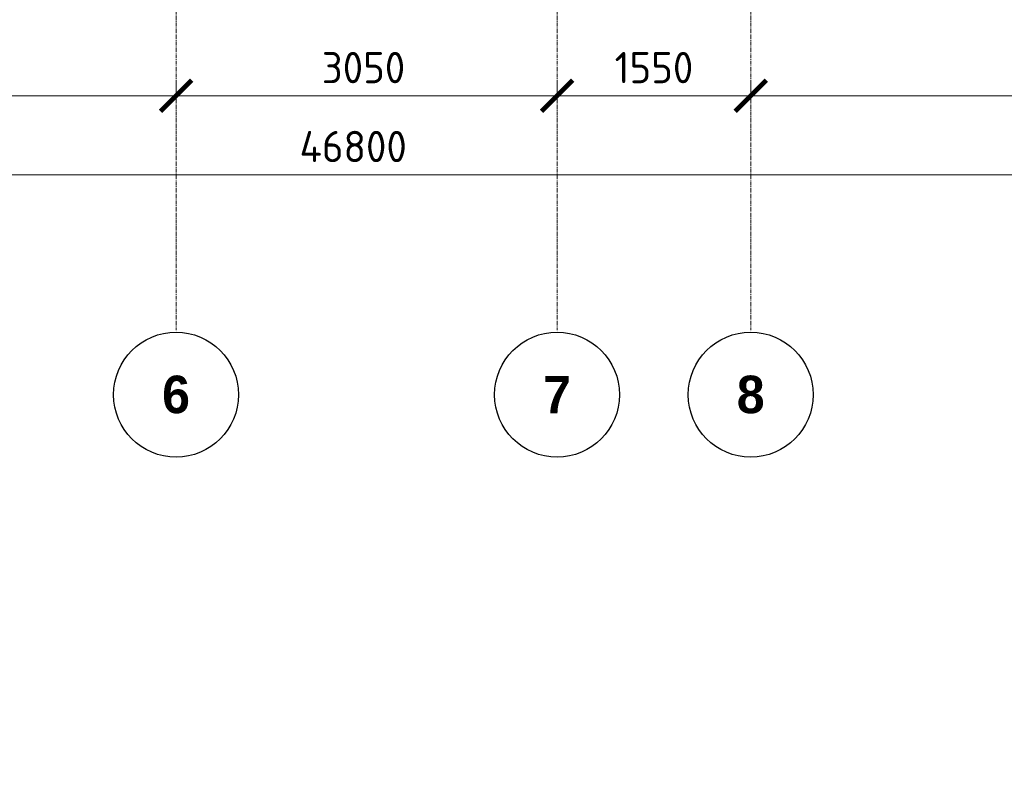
# Model space of a CAD drawing. Header units: millimetres. Extents: x -5898314 to 1055204, y -720802 to 1562611.
# Tile 180 of 256: x -170398 to -162516, y -55522 to -49535. Entities that reach past the tile are written whole.
import ezdxf

# ---------------------------------------------------------------- set-up
doc = ezdxf.new("R2010")
doc.units = ezdxf.units.MM
doc.linetypes.add('______5', pattern=[1100, 800, -100, 100, -100])
doc.linetypes.add('осевая', pattern=[50.8, 31.75, -6.35, 6.35, -6.35])
doc.layers.add('Оси', color=40, linetype='______5', lineweight=18)
doc.layers.add('Размерная линия_ общее', color=7, linetype='Continuous', lineweight=25)
doc.styles.add('Century Gothic', font='GOTHIC.TTF')
doc.styles.add('GOST-2.304_Type-B', font='GOST_Common.ttf')
doc.dimstyles.new('СПДС', dxfattribs={"dimscale": 100, "dimtxt": 2.5, "dimasz": 2, "dimexe": 1.25, "dimexo": 0, "dimtad": 1, "dimdec": 0, "dimrnd": 5, "dimtxsty": 'GOST-2.304_Type-B', "dimblk": 'ARCHTICK', "dimcen": 2.5, "dimdle": 2, "dimclrd": 1, "dimclre": 1, "dimclrt": 1, "dimadec": 0, "dimazin": 2, "dimtfac": 0.75, "dimtdec": 0, "dimtmove": 1, "dimatfit": 3, "dimfxl": 1, "dimtfillclr": 256, "dimtolj": 1, "dimarcsym": 1})

# ---------------------------------------------------------------- blocks, each defined once
blk = doc.blocks.new('_ArchTick')
at = {"color": 0, "linetype": 'ByBlock', "const_width": 0.15}
blk.add_lwpolyline([(-0.5, -0.5), (0.5, 0.5)], dxfattribs=at)
blk = doc.blocks.new('*D1635')
at = {"layer": 'DEFPOINTS', "color": 0, "linetype": 'Continuous', "lineweight": 0, "transparency": 16777216}
for p in [(-162865.1, -83167.2), (-162631.5, -83167.2), (-162633.8, -84567.2)]:
    blk.add_point(p, dxfattribs=at)
at = {"layer": 'Размерная линия_ общее', "color": 1, "linetype": 'Continuous', "lineweight": -2, "transparency": 16777216}
for p, q in [((-162865.1, -84767.2), (-162865.1, -82967.2)), ((-162631.5, -83167.2), (-162990.1, -83167.2)), ((-162633.8, -84567.2), (-162990.1, -84567.2))]:
    blk.add_line(p, q, dxfattribs=at)
at = {"layer": 'Размерная линия_ общее', "color": 1, "linetype": 'Continuous', "lineweight": -2, "transparency": 16777216, "xscale": 200, "yscale": 200, "zscale": 200}
for p, rotation in [((-162865.1, -83167.2), 90), ((-162865.1, -84567.2), 270)]:
    blk.add_blockref('_ArchTick', p, dxfattribs=dict(at, rotation=rotation))
at = {"layer": 'Размерная линия_ общее', "color": 1, "linetype": 'Continuous', "lineweight": 0, "transparency": 16777216, "insert": (-163027.6, -83838.7), "char_height": 200, "width": 71428.571, "attachment_point": 5, "rotation": 90, "style": 'GOST-2.304_Type-B'}
blk.add_mtext('\\A1;1400', dxfattribs=at)
blk = doc.blocks.new('*D1636')
at = {"layer": 'DEFPOINTS', "color": 0, "linetype": 'Continuous', "lineweight": 0, "transparency": 16777216}
for p in [(-162865.1, -82067.2), (-162633.8, -82067.2), (-162631.5, -83167.2)]:
    blk.add_point(p, dxfattribs=at)
at = {"layer": 'Размерная линия_ общее', "color": 1, "linetype": 'Continuous', "lineweight": -2, "transparency": 16777216}
for p, q in [((-162865.1, -83367.2), (-162865.1, -81867.2)), ((-162633.8, -82067.2), (-162990.1, -82067.2)), ((-162631.5, -83167.2), (-162990.1, -83167.2))]:
    blk.add_line(p, q, dxfattribs=at)
at = {"layer": 'Размерная линия_ общее', "color": 1, "linetype": 'Continuous', "lineweight": -2, "transparency": 16777216, "xscale": 200, "yscale": 200, "zscale": 200}
for p, rotation in [((-162865.1, -82067.2), 90), ((-162865.1, -83167.2), 270)]:
    blk.add_blockref('_ArchTick', p, dxfattribs=dict(at, rotation=rotation))
at = {"layer": 'Размерная линия_ общее', "color": 1, "linetype": 'Continuous', "lineweight": 0, "transparency": 16777216, "insert": (-163027.6, -82588.7), "char_height": 200, "width": 71428.571, "attachment_point": 5, "rotation": 90, "style": 'GOST-2.304_Type-B'}
blk.add_mtext('\\A1;1100', dxfattribs=at)
blk = doc.blocks.new('*D1642')
at = {"layer": 'DEFPOINTS', "color": 0, "linetype": 'Continuous', "lineweight": 0, "transparency": 16777216}
for p in [(-163430.5, -80162.3), (-163199.2, -80162.3), (-163199.2, -82067.2)]:
    blk.add_point(p, dxfattribs=at)
at = {"layer": 'Размерная линия_ общее', "color": 1, "linetype": 'Continuous', "lineweight": -2, "transparency": 16777216}
for p, q in [((-163430.5, -82267.2), (-163430.5, -79962.3)), ((-163199.2, -80162.3), (-163555.5, -80162.3)), ((-163199.2, -82067.2), (-163555.5, -82067.2))]:
    blk.add_line(p, q, dxfattribs=at)
at = {"layer": 'Размерная линия_ общее', "color": 1, "linetype": 'Continuous', "lineweight": -2, "transparency": 16777216, "xscale": 200, "yscale": 200, "zscale": 200}
for p, rotation in [((-163430.5, -80162.3), 90), ((-163430.5, -82067.2), 270)]:
    blk.add_blockref('_ArchTick', p, dxfattribs=dict(at, rotation=rotation))
at = {"layer": 'Размерная линия_ общее', "color": 1, "linetype": 'Continuous', "lineweight": 0, "transparency": 16777216, "insert": (-163593, -81134.8), "char_height": 200, "width": 71428.571, "attachment_point": 5, "rotation": 90, "style": 'GOST-2.304_Type-B'}
blk.add_mtext('\\A1;1905', dxfattribs=at)
blk = doc.blocks.new('*D1643')
at = {"layer": 'DEFPOINTS', "color": 0, "linetype": 'Continuous', "lineweight": 0, "transparency": 16777216}
for p in [(-163430.5, -79072.3), (-163199.2, -79072.3), (-163199.2, -80162.3)]:
    blk.add_point(p, dxfattribs=at)
at = {"layer": 'Размерная линия_ общее', "color": 1, "linetype": 'Continuous', "lineweight": -2, "transparency": 16777216}
for p, q in [((-163430.5, -80362.3), (-163430.5, -78872.3)), ((-163199.2, -79072.3), (-163555.5, -79072.3)), ((-163199.2, -80162.3), (-163555.5, -80162.3))]:
    blk.add_line(p, q, dxfattribs=at)
at = {"layer": 'Размерная линия_ общее', "color": 1, "linetype": 'Continuous', "lineweight": -2, "transparency": 16777216, "xscale": 200, "yscale": 200, "zscale": 200}
for p, rotation in [((-163430.5, -79072.3), 90), ((-163430.5, -80162.3), 270)]:
    blk.add_blockref('_ArchTick', p, dxfattribs=dict(at, rotation=rotation))
at = {"layer": 'Размерная линия_ общее', "color": 1, "linetype": 'Continuous', "lineweight": 0, "transparency": 16777216, "insert": (-163593, -79638.8), "char_height": 200, "width": 71428.571, "attachment_point": 5, "rotation": 90, "style": 'GOST-2.304_Type-B'}
blk.add_mtext('\\A1;1090', dxfattribs=at)
blk = doc.blocks.new('*D1644')
at = {"layer": 'DEFPOINTS', "color": 0, "linetype": 'Continuous', "lineweight": 0, "transparency": 16777216}
for p in [(-169166, -79117.2), (-168508.8, -79117.2), (-168508.8, -80217.2)]:
    blk.add_point(p, dxfattribs=at)
at = {"layer": 'Размерная линия_ общее', "color": 1, "linetype": 'Continuous', "lineweight": -2, "transparency": 16777216}
for p, q in [((-169166, -80417.2), (-169166, -78917.2)), ((-168508.8, -79117.2), (-169291, -79117.2)), ((-168508.8, -80217.2), (-169291, -80217.2))]:
    blk.add_line(p, q, dxfattribs=at)
at = {"layer": 'Размерная линия_ общее', "color": 1, "linetype": 'Continuous', "lineweight": -2, "transparency": 16777216, "xscale": 200, "yscale": 200, "zscale": 200}
for p, rotation in [((-169166, -79117.2), 90), ((-169166, -80217.2), 270)]:
    blk.add_blockref('_ArchTick', p, dxfattribs=dict(at, rotation=rotation))
at = {"layer": 'Размерная линия_ общее', "color": 1, "linetype": 'Continuous', "lineweight": 0, "transparency": 16777216, "insert": (-169328.5, -79688.8), "char_height": 200, "width": 71428.571, "attachment_point": 5, "rotation": 90, "style": 'GOST-2.304_Type-B'}
blk.add_mtext('\\A1;1100', dxfattribs=at)
blk = doc.blocks.new('*D1648')
at = {"layer": 'DEFPOINTS', "color": 0, "linetype": 'Continuous', "lineweight": 0, "transparency": 16777216}
for p in [(-169288.7, -82787.2), (-167938.9, -82787.2), (-167938.9, -83857.2)]:
    blk.add_point(p, dxfattribs=at)
at = {"layer": 'Размерная линия_ общее', "color": 1, "linetype": 'Continuous', "lineweight": -2, "transparency": 16777216}
for p, q in [((-169288.7, -84057.2), (-169288.7, -82587.2)), ((-167938.9, -82787.2), (-169413.7, -82787.2)), ((-167938.9, -83857.2), (-169413.7, -83857.2))]:
    blk.add_line(p, q, dxfattribs=at)
at = {"layer": 'Размерная линия_ общее', "color": 1, "linetype": 'Continuous', "lineweight": -2, "transparency": 16777216, "xscale": 200, "yscale": 200, "zscale": 200}
for p, rotation in [((-169288.7, -82787.2), 90), ((-169288.7, -83857.2), 270)]:
    blk.add_blockref('_ArchTick', p, dxfattribs=dict(at, rotation=rotation))
at = {"layer": 'Размерная линия_ общее', "color": 1, "linetype": 'Continuous', "lineweight": 0, "transparency": 16777216, "insert": (-169451.2, -83422.6), "char_height": 200, "width": 71428.571, "attachment_point": 5, "rotation": 90, "style": 'GOST-2.304_Type-B'}
blk.add_mtext('\\A1;1070', dxfattribs=at)
blk = doc.blocks.new('*D1441')
at = {"color": 1, "lineweight": -2, "transparency": 16777216}
for p, q in [((-85704.7, -346670.2), (-85704.7, -346545.2)), ((-38904.7, -346670.2), (-38904.7, -346545.2)), ((-85904.7, -346670.2), (-38704.7, -346670.2))]:
    blk.add_line(p, q, dxfattribs=at)
at = {"layer": 'DEFPOINTS', "color": 0, "lineweight": 0, "transparency": 16777216}
for p in [(-85704.7, -346670.2), (-38904.7, -346670.2), (-38904.7, -346670.2)]:
    blk.add_point(p, dxfattribs=at)
at = {"color": 1, "lineweight": -2, "transparency": 16777216, "xscale": 250, "yscale": 250, "zscale": 250, "rotation": 180}
blk.add_blockref('_ArchTick', (-85704.7, -346670.2), dxfattribs=at)
at = {"color": 1, "lineweight": -2, "transparency": 16777216, "xscale": 250, "yscale": 250, "zscale": 250}
blk.add_blockref('_ArchTick', (-38904.7, -346670.2), dxfattribs=at)
at = {"color": 1, "lineweight": 0, "transparency": 16777216, "insert": (-67487.3, -346445.2), "char_height": 250, "width": 104166.667, "attachment_point": 5, "style": 'GOST-2.304_Type-B'}
blk.add_mtext('\\A1;46800', dxfattribs=at)
blk = doc.blocks.new('NSY101')
at = {"color": 0, "linetype": 'ByBlock', "lineweight": -2}
blk.add_circle((0, 0), 50, dxfattribs=at)
blk = doc.blocks.new('СЛОЖНЫЙ_ОБЪЕКТ_33')
at = {"layer": 'Оси', "color": 16, "linetype": 'Continuous', "lineweight": 25, "transparency": 33554687, "xscale": 9.999999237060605, "yscale": 9.999999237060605, "zscale": 9.999999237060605}
blk.add_blockref('NSY101', (21513, -43009.5), dxfattribs=at)
at = {"layer": 'Оси', "color": 16, "linetype": 'Continuous', "lineweight": 25, "transparency": 33554687, "insert": (21513, -43009.5), "char_height": 300, "width": 385, "attachment_point": 5, "style": 'Century Gothic'}
blk.add_mtext('\\A1;{\\fCentury Gothic|i0|b1;\\H300.000000;\\W1.000000;\\C16;6}\\P', dxfattribs=at)
blk = doc.blocks.new('СЛОЖНЫЙ_ОБЪЕКТ_34')
at = {"layer": 'Оси', "color": 16, "linetype": 'Continuous', "lineweight": 25, "transparency": 33554687, "xscale": 9.999999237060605, "yscale": 9.999999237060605, "zscale": 9.999999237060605}
blk.add_blockref('NSY101', (24563, -43009.5), dxfattribs=at)
at = {"layer": 'Оси', "color": 16, "linetype": 'Continuous', "lineweight": 25, "transparency": 33554687, "insert": (24563, -43009.5), "char_height": 300, "width": 385, "attachment_point": 5, "style": 'Century Gothic'}
blk.add_mtext('\\A1;{\\fCentury Gothic|i0|b1;\\H300.000000;\\W1.000000;\\C16;7}\\P', dxfattribs=at)
blk = doc.blocks.new('СЛОЖНЫЙ_ОБЪЕКТ_35')
at = {"layer": 'Оси', "color": 16, "linetype": 'Continuous', "lineweight": 25, "transparency": 33554687, "xscale": 9.999999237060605, "yscale": 9.999999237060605, "zscale": 9.999999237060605}
blk.add_blockref('NSY101', (26113, -43009.5), dxfattribs=at)
at = {"layer": 'Оси', "color": 16, "linetype": 'Continuous', "lineweight": 25, "transparency": 33554687, "insert": (26113, -43009.5), "char_height": 300, "width": 385, "attachment_point": 5, "style": 'Century Gothic'}
blk.add_mtext('\\A1;{\\fCentury Gothic|i0|b1;\\H300.000000;\\W1.000000;\\C16;8}\\P', dxfattribs=at)
blk = doc.blocks.new('*D1451')
at = {"color": 1, "lineweight": -2, "transparency": 16777216}
for p, q in [((-72354.7, -346038.9), (-72354.7, -345913.9)), ((-68904.7, -346038.9), (-68904.7, -345913.9)), ((-72554.7, -346038.9), (-68704.7, -346038.9))]:
    blk.add_line(p, q, dxfattribs=at)
at = {"layer": 'DEFPOINTS', "color": 0, "lineweight": 0, "transparency": 16777216}
for p in [(-72354.7, -346038.9), (-68904.7, -346038.9), (-68904.7, -346038.9)]:
    blk.add_point(p, dxfattribs=at)
at = {"color": 1, "lineweight": -2, "transparency": 16777216, "xscale": 250, "yscale": 250, "zscale": 250, "rotation": 180}
blk.add_blockref('_ArchTick', (-72354.7, -346038.9), dxfattribs=at)
at = {"color": 1, "lineweight": -2, "transparency": 16777216, "xscale": 250, "yscale": 250, "zscale": 250}
blk.add_blockref('_ArchTick', (-68904.7, -346038.9), dxfattribs=at)
at = {"color": 1, "lineweight": 0, "transparency": 16777216, "insert": (-70654.9, -345813.9), "char_height": 250, "width": 83333.333, "attachment_point": 5, "style": 'GOST-2.304_Type-B'}
blk.add_mtext('\\A1;3450', dxfattribs=at)
blk = doc.blocks.new('*D1452')
at = {"color": 1, "lineweight": -2, "transparency": 16777216}
for p, q in [((-68904.7, -346038.9), (-68904.7, -345913.9)), ((-65854.7, -346038.9), (-65854.7, -345913.9)), ((-69104.7, -346038.9), (-65654.7, -346038.9))]:
    blk.add_line(p, q, dxfattribs=at)
at = {"layer": 'DEFPOINTS', "color": 0, "lineweight": 0, "transparency": 16777216}
for p in [(-68904.7, -346038.9), (-65854.7, -346038.9), (-65854.7, -346038.9)]:
    blk.add_point(p, dxfattribs=at)
at = {"color": 1, "lineweight": -2, "transparency": 16777216, "xscale": 250, "yscale": 250, "zscale": 250, "rotation": 180}
blk.add_blockref('_ArchTick', (-68904.7, -346038.9), dxfattribs=at)
at = {"color": 1, "lineweight": -2, "transparency": 16777216, "xscale": 250, "yscale": 250, "zscale": 250}
blk.add_blockref('_ArchTick', (-65854.7, -346038.9), dxfattribs=at)
at = {"color": 1, "lineweight": 0, "transparency": 16777216, "insert": (-67404.9, -345813.9), "char_height": 250, "width": 83333.333, "attachment_point": 5, "style": 'GOST-2.304_Type-B'}
blk.add_mtext('\\A1;3050', dxfattribs=at)
blk = doc.blocks.new('*D1453')
at = {"color": 1, "lineweight": -2, "transparency": 16777216}
for p, q in [((-65854.71808, -346038.91005), (-65854.71808, -345913.91005)), ((-64304.71808, -346038.91005), (-64304.71808, -345913.91005)), ((-66054.71808, -346038.91005), (-64104.71808, -346038.91005))]:
    blk.add_line(p, q, dxfattribs=at)
at = {"layer": 'DEFPOINTS', "color": 0, "lineweight": 0, "transparency": 16777216}
for p in [(-65854.71808, -346038.91005), (-64304.71808, -346038.91005), (-64304.71808, -346038.91005)]:
    blk.add_point(p, dxfattribs=at)
at = {"color": 1, "lineweight": -2, "transparency": 16777216, "xscale": 250, "yscale": 250, "zscale": 250, "rotation": 180}
blk.add_blockref('_ArchTick', (-65854.71808, -346038.91005), dxfattribs=at)
at = {"color": 1, "lineweight": -2, "transparency": 16777216, "xscale": 250, "yscale": 250, "zscale": 250}
blk.add_blockref('_ArchTick', (-64304.71808, -346038.91005), dxfattribs=at)
at = {"color": 1, "lineweight": 0, "transparency": 16777216, "insert": (-65079.71808, -345813.91005), "char_height": 250, "width": 83333.3333333, "attachment_point": 5, "style": 'GOST-2.304_Type-B'}
blk.add_mtext('\\A1;1550', dxfattribs=at)
blk = doc.blocks.new('*D1454')
at = {"color": 1, "lineweight": -2, "transparency": 16777216}
for p, q in [((-64304.7, -346038.9), (-64304.7, -345913.9)), ((-58604.7, -346038.9), (-58604.7, -345913.9)), ((-64504.7, -346038.9), (-58404.7, -346038.9))]:
    blk.add_line(p, q, dxfattribs=at)
at = {"layer": 'DEFPOINTS', "color": 0, "lineweight": 0, "transparency": 16777216}
for p in [(-64304.7, -346038.9), (-58604.7, -346038.9), (-58604.7, -346038.9)]:
    blk.add_point(p, dxfattribs=at)
at = {"color": 1, "lineweight": -2, "transparency": 16777216, "xscale": 250, "yscale": 250, "zscale": 250, "rotation": 180}
blk.add_blockref('_ArchTick', (-64304.7, -346038.9), dxfattribs=at)
at = {"color": 1, "lineweight": -2, "transparency": 16777216, "xscale": 250, "yscale": 250, "zscale": 250}
blk.add_blockref('_ArchTick', (-58604.7, -346038.9), dxfattribs=at)
at = {"color": 1, "lineweight": 0, "transparency": 16777216, "insert": (-61479.9, -345813.9), "char_height": 250, "width": 83333.333, "attachment_point": 5, "style": 'GOST-2.304_Type-B'}
blk.add_mtext('\\A1;5700', dxfattribs=at)
blk = doc.blocks.new('*D1754')
at = {"layer": 'DEFPOINTS', "color": 0, "linetype": 'Continuous', "lineweight": 0, "transparency": 16777216}
for p in [(-167546.2, -41805.3), (-166660.3, -41805.3), (-166660.3, -41905.3)]:
    blk.add_point(p, dxfattribs=at)
at = {"layer": 'Размерная линия_ общее', "color": 1, "linetype": 'Continuous', "lineweight": -2, "transparency": 16777216}
for p, q in [((-167546.2, -41805.3), (-167546.2, -41605.3)), ((-166660.3, -41805.3), (-167671.2, -41805.3)), ((-167546.2, -41905.3), (-167546.2, -41805.3)), ((-166660.3, -41905.3), (-167671.2, -41905.3)), ((-167546.2, -41905.3), (-167546.2, -42105.3))]:
    blk.add_line(p, q, dxfattribs=at)
at = {"layer": 'Размерная линия_ общее', "color": 1, "linetype": 'Continuous', "lineweight": -2, "transparency": 16777216, "xscale": 200, "yscale": 200, "zscale": 200}
for p, rotation in [((-167546.2, -41805.3), 270), ((-167546.2, -41905.3), 90)]:
    blk.add_blockref('_ArchTick', p, dxfattribs=dict(at, rotation=rotation))
at = {"layer": 'Размерная линия_ общее', "color": 1, "linetype": 'Continuous', "lineweight": 0, "transparency": 16777216, "insert": (-167708.7, -41855.3), "char_height": 200, "width": 53571.429, "attachment_point": 5, "rotation": 90, "style": 'GOST-2.304_Type-B'}
blk.add_mtext('\\A1;100', dxfattribs=at)
blk = doc.blocks.new('*D1777')
at = {"layer": 'DEFPOINTS', "color": 0, "linetype": 'Continuous', "lineweight": 0, "transparency": 16777216}
for p in [(-168220.6, -41505.3), (-166192.6, -41505.3), (-166192.6, -41905.3)]:
    blk.add_point(p, dxfattribs=at)
at = {"layer": 'Размерная линия_ общее', "color": 1, "linetype": 'Continuous', "lineweight": -2, "transparency": 16777216}
for p, q in [((-168220.6, -42105.3), (-168220.6, -41305.3)), ((-166192.6, -41505.3), (-168345.6, -41505.3)), ((-166192.6, -41905.3), (-168345.6, -41905.3))]:
    blk.add_line(p, q, dxfattribs=at)
at = {"layer": 'Размерная линия_ общее', "color": 1, "linetype": 'Continuous', "lineweight": -2, "transparency": 16777216, "xscale": 200, "yscale": 200, "zscale": 200}
for p, rotation in [((-168220.6, -41505.3), 90), ((-168220.6, -41905.3), 270)]:
    blk.add_blockref('_ArchTick', p, dxfattribs=dict(at, rotation=rotation))
at = {"layer": 'Размерная линия_ общее', "color": 1, "linetype": 'Continuous', "lineweight": 0, "transparency": 16777216, "insert": (-168383.1, -41705.3), "char_height": 200, "width": 53571.429, "attachment_point": 5, "rotation": 90, "style": 'GOST-2.304_Type-B'}
blk.add_mtext('\\A1;400', dxfattribs=at)
blk = doc.blocks.new('*D1734')
at = {"layer": 'DEFPOINTS', "color": 0, "linetype": 'Continuous', "lineweight": 0, "transparency": 16777216}
for p in [(-162789.8, -37375.7), (-162639.4, -37375.7), (-162639.4, -37605.3)]:
    blk.add_point(p, dxfattribs=at)
at = {"layer": 'Размерная линия_ общее', "color": 1, "linetype": 'Continuous', "lineweight": -2, "transparency": 16777216}
for p, q in [((-162639.4, -37375.7), (-162914.8, -37375.7)), ((-162789.8, -37375.7), (-162789.8, -37805.3)), ((-162639.4, -37605.3), (-162914.8, -37605.3)), ((-162789.8, -37605.3), (-162789.8, -38407.8))]:
    blk.add_line(p, q, dxfattribs=at)
at = {"layer": 'Размерная линия_ общее', "color": 1, "linetype": 'Continuous', "lineweight": -2, "transparency": 16777216, "xscale": 200, "yscale": 200, "zscale": 200}
for p, rotation in [((-162789.8, -37375.7), 90), ((-162789.8, -37605.3), 270)]:
    blk.add_blockref('_ArchTick', p, dxfattribs=dict(at, rotation=rotation))
at = {"layer": 'Размерная линия_ общее', "color": 1, "linetype": 'Continuous', "lineweight": 0, "transparency": 16777216, "insert": (-162952.3, -38155.3), "char_height": 200, "width": 53571.429, "attachment_point": 5, "rotation": 90, "style": 'GOST-2.304_Type-B'}
blk.add_mtext('\\A1;230', dxfattribs=at)
blk = doc.blocks.new('*D1737')
at = {"layer": 'DEFPOINTS', "color": 0, "linetype": 'Continuous', "lineweight": 0, "transparency": 16777216}
for p in [(-169677.5, -39483.3), (-168553.7, -39483.3), (-168546, -40033.3, 200)]:
    blk.add_point(p, dxfattribs=at)
at = {"layer": 'Размерная линия_ общее', "color": 1, "linetype": 'Continuous', "lineweight": -2, "transparency": 16777216}
for p, q in [((-169677.5, -40233.3), (-169677.5, -39283.3)), ((-168553.7, -39483.3), (-169802.5, -39483.3)), ((-168546, -40033.3), (-169802.5, -40033.3))]:
    blk.add_line(p, q, dxfattribs=at)
at = {"layer": 'Размерная линия_ общее', "color": 1, "linetype": 'Continuous', "lineweight": -2, "transparency": 16777216, "xscale": 200, "yscale": 200, "zscale": 200}
for p, rotation in [((-169677.5, -39483.3), 90), ((-169677.5, -40033.3), 270)]:
    blk.add_blockref('_ArchTick', p, dxfattribs=dict(at, rotation=rotation))
at = {"layer": 'Размерная линия_ общее', "color": 1, "linetype": 'Continuous', "lineweight": 0, "transparency": 16777216, "insert": (-169840, -39758.3), "char_height": 200, "width": 53571.429, "attachment_point": 5, "rotation": 90, "style": 'GOST-2.304_Type-B'}
blk.add_mtext('\\A1;550', dxfattribs=at)
blk = doc.blocks.new('оси блок 2')
at = {"layer": 'Оси', "color": 16, "linetype": 'осевая', "lineweight": 0, "transparency": 33554687}
for p, q in [((-68904.7, -322543), (-68904.7, -347914.1)), ((-65854.7, -322543), (-65854.7, -347914.1)), ((-64304.7, -322543), (-64304.7, -347914.1))]:
    blk.add_line(p, q, dxfattribs=at)
at = {"layer": 'Оси', "color": 16, "linetype": 'Continuous', "lineweight": 25, "transparency": 33554687}
for name in ['СЛОЖНЫЙ_ОБЪЕКТ_33', 'СЛОЖНЫЙ_ОБЪЕКТ_34', 'СЛОЖНЫЙ_ОБЪЕКТ_35']:
    blk.add_blockref(name, (-90418.2, -305420.5), dxfattribs=at)
at = {"lineweight": 0}
for base, p1, p2, picture, middle in [((-68904.7, -346038.9), (-72354.7, -346038.9), (-68904.7, -346038.9), '*D1451', (-70654.9, -346038.9)), ((-65854.7, -346038.9), (-68904.7, -346038.9), (-65854.7, -346038.9), '*D1452', (-67404.9, -346038.9)), ((-64304.7, -346038.9), (-65854.7, -346038.9), (-64304.7, -346038.9), '*D1453', (-65079.7, -346038.9)), ((-58604.7, -346038.9), (-64304.7, -346038.9), (-58604.7, -346038.9), '*D1454', (-61479.9, -346038.9)), ((-38904.7, -346670.2), (-85704.7, -346670.2), (-38904.7, -346670.2), '*D1441', (-67487.3, -346670.2))]:
    dim = blk.add_linear_dim(base=base, p1=p1, p2=p2, dimstyle='СПДС', override={"dimgap": 1}, dxfattribs=at)
    dim.commit()
    dim.dimension.update_dxf_attribs({"geometry": picture, "text_midpoint": middle, "dimtype": 160})

msp = doc.modelspace()

# ---------------------------------------------------------------- block references
at = {"layer": 'Размерная линия_ общее', "color": 218, "linetype": 'Continuous', "lineweight": 13, "true_color": 0x500050, "transparency": 33554687}
msp.add_blockref('оси блок 2', (-100241.48, 295896.02), dxfattribs=at)

# ---------------------------------------------------------------- dimensions: what is measured, and where the dimension line sits
at = {"layer": 'Размерная линия_ общее', "color": 218, "linetype": 'Continuous', "lineweight": 0, "true_color": 0x500050, "transparency": 33554687}
for base, p1, p2, picture, middle in [((-162789.77, -37375.74), (-162639.43, -37605.3), (-162639.43, -37375.74), '*D1734', (-162789.77, -38155.3)), ((-169677.46, -39483.32, 200), (-168546.04, -40033.32, 400), (-168553.75, -39483.32, 200), '*D1737', (-169677.46, -39758.32, 200)), ((-168220.58, -41505.3), (-166192.64, -41905.3), (-166192.64, -41505.3), '*D1777', (-168220.58, -41705.3)), ((-167546.2, -41805.3), (-166660.33, -41905.3), (-166660.33, -41805.3), '*D1754', (-167546.2, -41855.3)), ((-169166.03, -79117.19), (-168508.81, -80217.19), (-168508.81, -79117.19), '*D1644', (-169166.03, -79688.75)), ((-163430.53, -79072.28), (-163199.24, -80162.28), (-163199.24, -79072.28), '*D1643', (-163430.53, -79638.84)), ((-163430.53, -80162.28), (-163199.24, -82067.19), (-163199.24, -80162.28), '*D1642', (-163430.53, -81134.84)), ((-162865.09, -82067.19), (-162631.46, -83167.19), (-162633.8, -82067.19), '*D1636', (-162865.09, -82588.75)), ((-169288.67, -82787.19), (-167938.91, -83857.19), (-167938.91, -82787.19), '*D1648', (-169288.67, -83422.57)), ((-162865.09, -83167.19), (-162633.8, -84567.19), (-162631.46, -83167.19), '*D1635', (-162865.09, -83838.75))]:
    dim = msp.add_linear_dim(base=base, p1=p1, p2=p2, angle=90, dimstyle='СПДС', override={"dimtxt": 2, "dimtmove": 0}, dxfattribs=at)
    dim.commit()
    dim.dimension.update_dxf_attribs({"geometry": picture, "text_midpoint": middle, "dimtype": 160})

doc.saveas('drawing.dxf')
